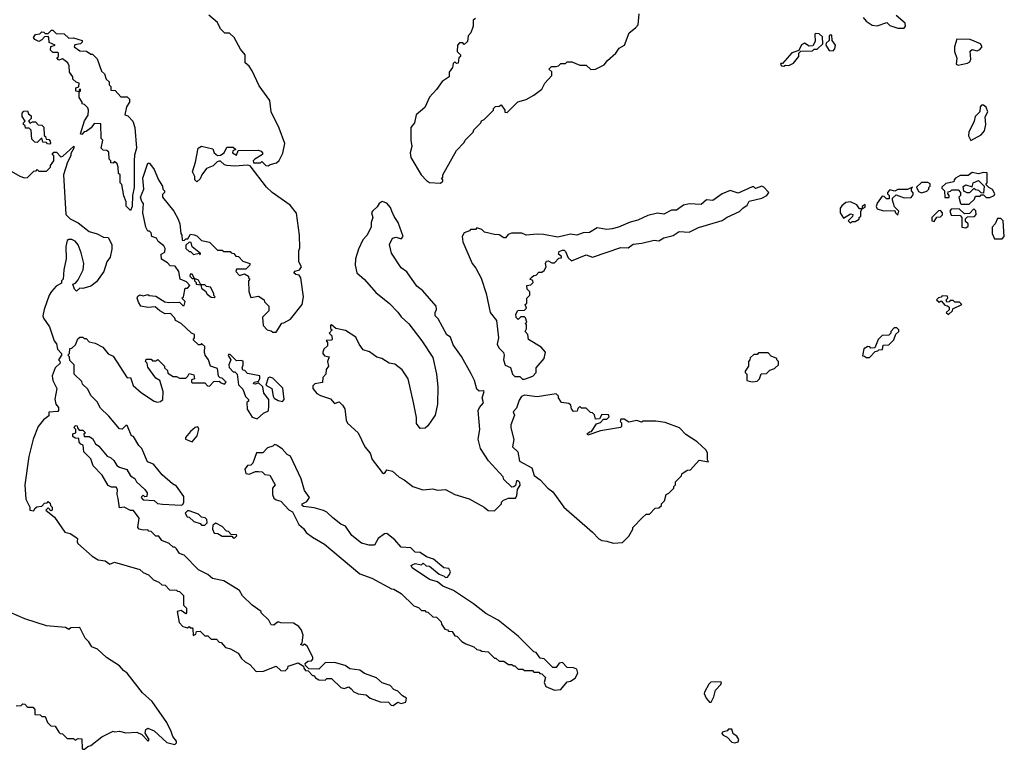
# Model space of a CAD drawing. Extents: x 2494106 to 2685573, y 758056 to 915185.
# Tile 45 of 256: x 2516305 to 2522528, y 852672 to 857287. Entities that reach past the tile are written whole.
import ezdxf

# ---------------------------------------------------------------- set-up
doc = ezdxf.new("R2010")
doc.units = 0

msp = doc.modelspace()

# ---------------------------------------------------------------- linework, layer by layer
at = {"layer": '0CON05XD'}
for points in [[(2518665, 852950), (2518695, 852970), (2518715, 852962.5), (2518745, 852970), (2518750, 852995), (2518725, 853010), (2518695, 853040), (2518670, 853050), (2518646.1, 853076.1), (2518595, 853092.5), (2518560, 853125), (2518485, 853152.5), (2518455, 853172.5), (2518390.7, 853180.7), (2518361.7, 853201.7), (2518295, 853222.5), (2518235, 853220), (2518195, 853180), (2518131.7, 853181.7), (2518111.7, 853201.7), (2518110, 853215), (2518125, 853230), (2518148.3, 853231.7), (2518157.5, 853242.5), (2518157.5, 853255), (2518122.5, 853325), (2518105, 853337.5), (2518095, 853330), (2518080, 853335), (2518090, 853345), (2518096.4, 853393.6), (2518085.9, 853425.9), (2518069.5, 853449.5), (2518035, 853471.2), (2517955, 853472.5), (2517945, 853477.5), (2517935, 853477.5), (2517911.7, 853458.3), (2517895, 853460), (2517879.3, 853489.3), (2517830, 853535), (2517830, 853545), (2517773.6, 853583.6), (2517713.6, 853643.6), (2517695, 853677.5), (2517595, 853737.5), (2517523, 853753), (2517495, 853777.5), (2517435, 853807.5), (2517345, 853900), (2517315, 853910), (2517295, 853940), (2517285, 853950), (2517275, 853950), (2517250, 853975), (2517203.6, 853993.6), (2517185, 854020), (2517165, 854020), (2517135, 854050), (2517121.7, 854051.7), (2517115, 854060), (2517085, 854057.5), (2517060, 854065), (2517052.5, 854075), (2517060, 854135), (2517025, 854182.5), (2517005, 854182.5), (2516965, 854203.3), (2516935, 854200), (2516928.3, 854258.3), (2516920, 854285), (2516922.5, 854315), (2516915, 854330), (2516885, 854330), (2516865, 854340), (2516826.4, 854406.4), (2516770, 854465), (2516755, 854510), (2516710, 854555), (2516707, 854597), (2516691.7, 854601.7), (2516680, 854615), (2516678.3, 854638.3), (2516655, 854640), (2516641.7, 854651.7), (2516641.7, 854668.3), (2516660, 854675), (2516660, 854695), (2516650, 854705), (2516655, 854720), (2516668.3, 854718.3), (2516670, 854705), (2516681.7, 854691.7), (2516705, 854690), (2516720, 854675), (2516710, 854665), (2516711.7, 854651.7), (2516745, 854650), (2516765, 854637.5), (2516783.6, 854603.6), (2516805, 854590), (2516857, 854527), (2516878.3, 854518.3), (2516899.5, 854499.5), (2516918.3, 854468.3), (2516935, 854456.2), (2516983, 854443), (2517005, 854402.5), (2517032.5, 854385), (2517042.5, 854365), (2517096.4, 854316.4), (2517110, 854295), (2517108.3, 854271.7), (2517095, 854270), (2517085, 854280), (2517075, 854270), (2517072.5, 854265), (2517085, 854250), (2517155, 854246.7), (2517175, 854227.5), (2517207, 854223), (2517325, 854217.5), (2517335, 854220), (2517342.5, 854235), (2517341.7, 854271.7), (2517295, 854337.5), (2517270.7, 854350.7), (2517205, 854407.5), (2517150, 854475), (2517111.7, 854491.7), (2517077.5, 854575), (2517057.5, 854595), (2517025, 854650), (2517012.5, 854655), (2516985, 854720), (2516975, 854720), (2516951.7, 854698.3), (2516935, 854700), (2516869.3, 854779.3), (2516815, 854830), (2516795, 854870), (2516755, 854910), (2516735, 854950), (2516701.7, 854981.7), (2516698.3, 854998.3), (2516650, 855045), (2516650, 855105), (2516621.7, 855131.7), (2516620, 855155), (2516610, 855165), (2516620, 855175), (2516621.7, 855208.3), (2516635, 855210), (2516658.3, 855231.7), (2516671.7, 855268.3), (2516685, 855280), (2516705, 855280), (2516711.7, 855271.7), (2516725, 855270), (2516745, 855250), (2516781.7, 855241.7), (2516830, 855215), (2516863.6, 855173.6), (2516895, 855160), (2516985, 855022.5), (2517006, 855025), (2517023, 854973), (2517075, 854926.7), (2517153.9, 854873.9), (2517175, 854867.5), (2517195, 854872.5), (2517210, 854885), (2517212.5, 854935), (2517190, 855005), (2517165, 855020), (2517115, 855090), (2517110, 855115), (2517100, 855125), (2517105, 855140), (2517135, 855140), (2517145, 855130), (2517165, 855130), (2517178.3, 855138.3), (2517220, 855095), (2517220, 855085), (2517238.3, 855068.3), (2517241.7, 855051.7), (2517275, 855030), (2517295, 855030), (2517315, 855020), (2517355, 855020), (2517368.3, 855031.7), (2517375, 855050), (2517405, 855040), (2517410, 855015), (2517391.7, 855008.3), (2517390, 854995), (2517395, 854990), (2517475, 854990), (2517491.7, 854971.7), (2517505, 854970), (2517531.7, 854998.3), (2517565, 855000), (2517571.7, 854991.7), (2517598.3, 854981.7), (2517610, 854995), (2517585, 855020), (2517571.7, 855021.7), (2517561.7, 855031.7), (2517555, 855080), (2517510, 855095), (2517497.5, 855135), (2517477.5, 855165), (2517472.5, 855185), (2517475, 855220), (2517455, 855240), (2517448.3, 855231.7), (2517435, 855230), (2517401.7, 855261.7), (2517410, 855275), (2517410, 855295), (2517390, 855305), (2517326.4, 855366.4), (2517290, 855385), (2517285, 855400), (2517258.3, 855428.3), (2517225, 855427.5), (2517190, 855445), (2517161.7, 855471.7), (2517115, 855466.7), (2517070, 855475), (2517055, 855500), (2517047.5, 855525), (2517050.7, 855539.3), (2517063.3, 855546.7), (2517085, 855541.2), (2517115, 855550), (2517123, 855543), (2517165, 855537.5), (2517223, 855503), (2517245, 855497.5), (2517315, 855500), (2517335, 855480), (2517345, 855480), (2517350, 855505), (2517330, 855525), (2517340, 855535), (2517351.7, 855588.3), (2517365, 855590), (2517380, 855605), (2517358.3, 855628.3), (2517320, 855645), (2517310, 855695), (2517288.3, 855728.3), (2517255, 855730), (2517240, 855750), (2517201.7, 855771.7), (2517200, 855805), (2517223, 855817), (2517225, 855840), (2517216.4, 855856.4), (2517180, 855885), (2517170, 855905), (2517140, 855915), (2517135, 855940), (2517125, 855950), (2517115, 855950), (2517102.5, 855975), (2517083.8, 856065), (2517086.7, 856125), (2517076.4, 856136.4), (2517068, 856165), (2517090, 856215), (2517083.3, 856285), (2517115, 856380), (2517125, 856380), (2517155, 856340), (2517182.5, 856275), (2517207.5, 856235), (2517210, 856215), (2517220, 856205), (2517220, 856195), (2517208.3, 856181.7), (2517207.5, 856165), (2517280, 856075), (2517306.7, 856025), (2517316.2, 855995), (2517322.5, 855935), (2517330, 855925), (2517331.7, 855891.7), (2517345, 855890), (2517355, 855900), (2517368.3, 855901.7), (2517385, 855930), (2517407, 855927), (2517425, 855920), (2517455, 855890), (2517505, 855880), (2517555, 855830), (2517585, 855830), (2517595, 855820), (2517635, 855820), (2517641.7, 855811.7), (2517658.3, 855808.3), (2517671.7, 855791.7), (2517688.3, 855788.3), (2517715, 855760), (2517760, 855745), (2517760, 855735), (2517735, 855710), (2517675, 855710), (2517670, 855695), (2517695, 855670), (2517725, 855680), (2517750, 855665), (2517750, 855655), (2517760, 855645), (2517750, 855635), (2517753, 855567), (2517765, 855530), (2517815, 855537.5), (2517850, 855515), (2517851.7, 855501.7), (2517880, 855475), (2517880, 855445), (2517840, 855405), (2517843, 855353), (2517870, 855325), (2517895, 855320), (2517905, 855310), (2517925, 855310), (2517961.7, 855368.3), (2517975, 855370), (2518016.4, 855393.6), (2518090, 855485), (2518098, 855535), (2518082, 855655), (2518071.2, 855671.2), (2518050, 855675), (2518037.5, 855685), (2518045, 855696.7), (2518072.5, 855705), (2518085.8, 855725), (2518068.8, 855755), (2518070, 855825), (2518076, 855845), (2518074.1, 855924.1), (2518054.1, 856064.1), (2518015, 856114), (2517901.2, 856195), (2517865, 856228.8), (2517761.7, 856361.7), (2517745, 856367.5), (2517665, 856360), (2517613.8, 856363.8), (2517598.8, 856368.8), (2517575, 856393.3), (2517565, 856393.3), (2517552.3, 856387.7), (2517528.3, 856361.7), (2517485, 856346.7), (2517456.7, 856305), (2517445, 856280), (2517425, 856262.5), (2517412.5, 856275), (2517412.5, 856295), (2517396.7, 856325), (2517416.2, 856385), (2517433.3, 856475), (2517453, 856487), (2517525, 856470), (2517534.2, 856444.2), (2517555, 856428.8), (2517575, 856430), (2517596.7, 856445), (2517615, 856480), (2517655, 856480), (2517670, 856465), (2517651.7, 856458.3), (2517650, 856445), (2517675, 856430), (2517685, 856460), (2517811.7, 856461.7), (2517830, 856455), (2517840, 856445), (2517840, 856435), (2517790, 856405), (2517780, 856395), (2517781.7, 856381.7), (2517827.5, 856382.5), (2517835, 856390), (2517860, 856365), (2517875, 856362.5), (2517888.3, 856371.7), (2517928.3, 856381.7), (2517945, 856397.5), (2517967.3, 856442.7), (2517980, 856505), (2517945, 856600), (2517894.2, 856705), (2517885.4, 856775.4), (2517819.1, 856869.1), (2517775, 856962.5), (2517755, 856992.5), (2517730, 857015), (2517730, 857065), (2517701.2, 857101.2), (2517660, 857175), (2517631.7, 857201.7), (2517601.7, 857201.7), (2517575, 857230), (2517555, 857270), (2517500, 857315)], [(2519186.4, 857293.6), (2519170, 857285), (2519170, 857245), (2519157, 857203), (2519140, 857185), (2519135, 857150), (2519115, 857130), (2519105, 857140), (2519085, 857140), (2519072.5, 857125), (2519070, 857085), (2519090, 857065), (2519090, 857055), (2519080, 857045), (2519077, 857013), (2519065, 857010), (2519055, 857020), (2519045, 857010), (2519040, 856985), (2519020, 856955), (2519020, 856925), (2518974.1, 856895.9), (2518940, 856845), (2518893.9, 856796.1), (2518865, 856732.5), (2518810, 856685), (2518800, 856635), (2518777.5, 856605), (2518776.7, 856525), (2518783.3, 856485), (2518773.3, 856445), (2518776.2, 856415), (2518842, 856305), (2518875, 856270), (2518895, 856256.7), (2518965, 856253.3)], [(2518965, 856253.3), (2518980, 856265), (2518980, 856275), (2518970, 856285), (2518978.3, 856291.7), (2518980, 856305), (2519065, 856460), (2519115, 856510), (2519120, 856525), (2519170, 856575), (2519175, 856590), (2519220, 856635), (2519223.6, 856646.4), (2519240, 856655), (2519300, 856715), (2519300, 856725), (2519311.7, 856738.3), (2519335, 856740), (2519348.3, 856748.3), (2519370, 856715), (2519371.7, 856701.7), (2519385, 856700), (2519453, 856767), (2519505, 856782.5), (2519555, 856810), (2519605, 856847.5), (2519623.9, 856886.1), (2519667.5, 856935), (2519667, 856957), (2519650, 856975), (2519665, 856990), (2519695, 856990), (2519710, 856995), (2519725, 857010), (2519755, 857010), (2519765, 857020), (2519795, 857020), (2519845, 857000), (2519885, 857000), (2519915, 856972.5), (2519945, 856973.3), (2519999.3, 857000.7), (2520020.7, 857029.3), (2520072.5, 857075), (2520093.6, 857106.4), (2520127.5, 857125), (2520156.4, 857203.6), (2520197.5, 857235), (2520213.3, 857255), (2520220, 857325)], [(2521635, 857300), (2521655, 857277.5), (2521693, 857253), (2521725, 857247.5), (2521785, 857270), (2521805, 857250), (2521823, 857243), (2521855, 857232.5), (2521895, 857232.5), (2521902.5, 857245), (2521900, 857265), (2521845, 857312.5)], [(2517005, 856080), (2516978.3, 856108.3), (2516977.5, 856135), (2516963, 856173), (2516950, 856245), (2516940, 856255), (2516940, 856305), (2516930, 856315), (2516927.5, 856355), (2516920, 856375), (2516905, 856390), (2516895, 856380), (2516881.7, 856381.7), (2516880, 856395), (2516870, 856405), (2516868.3, 856448.3), (2516855, 856460), (2516831.7, 856461.7), (2516820, 856475), (2516830, 856525), (2516820, 856535), (2516818.3, 856628.3), (2516775, 856630), (2516756.4, 856603.6), (2516725, 856580), (2516711.7, 856578.3), (2516698.3, 856561.7), (2516690, 856565), (2516713.6, 856646.4), (2516737, 856683), (2516740, 856715), (2516735, 856730), (2516715, 856750), (2516700, 856755), (2516700, 856765), (2516680, 856795), (2516680, 856830), (2516690, 856835), (2516688.3, 856848.3), (2516680, 856845), (2516680, 856830), (2516660, 856835), (2516660, 856855), (2516678.3, 856861.7), (2516680, 856885), (2516661.7, 856891.7), (2516641.7, 856911.7), (2516640, 856925), (2516620, 856955), (2516617.5, 856995), (2516610, 857015), (2516575, 857040), (2516551.7, 857031.7), (2516540, 857045), (2516550, 857055), (2516550, 857075), (2516545, 857080), (2516515, 857080), (2516500, 857095), (2516501.7, 857118.3), (2516530, 857125), (2516491.7, 857141.7), (2516490, 857175), (2516485, 857180), (2516461.7, 857178.3), (2516445, 857160), (2516425, 857150), (2516400.7, 857160.7), (2516392.5, 857175), (2516405, 857192.5), (2516431.7, 857198.3), (2516445, 857210), (2516458.3, 857208.3), (2516465, 857200), (2516485, 857200), (2516505, 857220), (2516515, 857220), (2516535, 857200), (2516587, 857197), (2516615, 857170), (2516645, 857172.5), (2516700, 857155), (2516700, 857145), (2516690, 857135), (2516653, 857127), (2516650, 857115), (2516685, 857090), (2516727, 857087), (2516755, 857070), (2516765, 857070), (2516795, 857040), (2516821.7, 856961.7), (2516840, 856945), (2516851.7, 856911.7), (2516870, 856895), (2516870, 856875), (2516880, 856865), (2516881.7, 856841.7), (2516908.3, 856838.3), (2516945, 856800), (2516985, 856800), (2517000, 856785), (2517000, 856765), (2516980, 856735), (2516970, 856685), (2516988.3, 856678.3), (2517020, 856645), (2517033.3, 856605), (2517043.3, 856475), (2517030, 856430), (2517028.1, 856395), (2517027.5, 856225), (2517018.8, 856175), (2517016.7, 856105), (2517005, 856080)], [(2521135, 856992.5), (2521145, 857000), (2521165, 856997.5), (2521195, 857012.5), (2521230, 857055), (2521230, 857075), (2521241.7, 857088.3), (2521315, 857090), (2521325, 857100), (2521345, 857100), (2521380, 857135), (2521378.3, 857178.3), (2521357, 857197), (2521335, 857200), (2521330, 857195), (2521331.7, 857148.3), (2521318.3, 857121.7), (2521295, 857120), (2521265, 857137.5), (2521245, 857127.5), (2521228.3, 857091.7), (2521185, 857077.5), (2521125, 857010), (2521115, 857010), (2521113, 857003), (2521120, 856995), (2521135, 856992.5)], [(2521445, 857090), (2521457, 857103), (2521460, 857125), (2521440, 857155), (2521438.3, 857188.3), (2521425, 857190), (2521420, 857185), (2521420, 857155), (2521401.7, 857138.3), (2521400, 857125), (2521421.7, 857091.7), (2521445, 857090)], [(2522235, 857000), (2522255, 857003.8), (2522295, 857011.2), (2522309.5, 857020.5), (2522316.4, 857036.4), (2522311.7, 857088.3), (2522325, 857097.5), (2522355, 857090), (2522372.3, 857097.7), (2522386.7, 857115), (2522376.7, 857135), (2522311.7, 857161.7), (2522227, 857163), (2522212.5, 857115), (2522213.3, 857085), (2522227, 857043), (2522222.5, 857005), (2522235, 857000)], [(2522315, 856522.5), (2522380.5, 856559.5), (2522403.3, 856585), (2522410, 856625), (2522407, 856673), (2522423.3, 856705), (2522413.6, 856733.6), (2522396.4, 856746.4), (2522384.1, 856745.9), (2522373.9, 856736.1), (2522373.3, 856705), (2522343.3, 856675), (2522337.5, 856645), (2522303.8, 856575), (2522301.7, 856551.7), (2522315, 856522.5)], [(2516495, 856500), (2516481.7, 856501.7), (2516475, 856510), (2516451.7, 856511.7), (2516445, 856540), (2516415, 856510), (2516401.7, 856511.7), (2516381.7, 856531.7), (2516378.3, 856588.3), (2516365, 856600), (2516341.7, 856601.7), (2516340, 856615), (2516330, 856625), (2516330, 856635), (2516340, 856645), (2516320, 856675), (2516320, 856695), (2516331.7, 856708.3), (2516355, 856710), (2516361.7, 856691.7), (2516378.3, 856678.3), (2516378.3, 856661.7), (2516360, 856645), (2516371.7, 856631.7), (2516385, 856640), (2516405, 856640), (2516421.7, 856621.7), (2516445, 856620), (2516458.3, 856608.3), (2516460, 856555), (2516468.3, 856548.3), (2516471.7, 856531.7), (2516488.3, 856528.3), (2516498.3, 856518.3), (2516500, 856505), (2516495, 856500)], [(2516145, 856387.5), (2516305, 856297.5), (2516335, 856287.5), (2516355, 856290), (2516395, 856330), (2516408.3, 856331.7), (2516415, 856340), (2516425, 856330), (2516475, 856330), (2516500, 856355), (2516500, 856365), (2516520, 856395), (2516520, 856425), (2516510, 856435), (2516521.7, 856448.3), (2516538.3, 856448.3), (2516565, 856420), (2516577, 856423), (2516647.5, 856487.5), (2516647.5, 856475), (2516628.3, 856441.7), (2516627.5, 856425), (2516607.5, 856385), (2516582.5, 856305), (2516597.5, 856055), (2516625, 856027.5), (2516675, 856002.5), (2516745, 855947.5), (2516795, 855932.5), (2516835, 855912.5), (2516865, 855910), (2516887.5, 855865), (2516887.5, 855835), (2516876.7, 855785), (2516856.7, 855755), (2516835.7, 855694.3), (2516790.5, 855629.5), (2516755, 855601.2), (2516705, 855587.5), (2516685, 855590), (2516665, 855570), (2516651.7, 855581.7), (2516640, 855615), (2516658.3, 855621.7), (2516675, 855642.5), (2516705.7, 855705), (2516710, 855745), (2516692.7, 855812.7)], [(2522305, 856120), (2522338.3, 856151.7), (2522345, 856170), (2522375, 856170), (2522381.7, 856178.3), (2522395, 856180), (2522413, 856163), (2522435, 856162.5), (2522462.5, 856175), (2522467.5, 856185), (2522453, 856213), (2522430, 856225), (2522410, 856245), (2522420, 856255), (2522418.3, 856318.3), (2522395, 856320), (2522365, 856312.5), (2522325, 856320), (2522299.3, 856300.7), (2522248.3, 856301.7), (2522220, 856285), (2522210, 856275), (2522208.3, 856261.7), (2522158.3, 856251.7), (2522131.7, 856228.3), (2522131.7, 856221.7), (2522150, 856205), (2522151.7, 856161.7), (2522178.3, 856161.7), (2522180, 856175), (2522170, 856185), (2522171.7, 856198.3), (2522188.3, 856201.7), (2522195, 856210), (2522235, 856210), (2522250, 856195), (2522250, 856175), (2522240, 856165), (2522250, 856125), (2522255, 856120), (2522305, 856120)], [(2519495, 855012.5), (2519547, 855033), (2519570, 855055), (2519570, 855085), (2519620, 855145), (2519627.5, 855185), (2519600, 855215), (2519520, 855265), (2519517, 855297), (2519500, 855315), (2519507.5, 855332.5), (2519507.5, 855357.5), (2519500, 855365), (2519510, 855375), (2519501.7, 855401.7), (2519495, 855407.5), (2519473, 855407), (2519455, 855390), (2519443, 855403), (2519440, 855425), (2519453, 855447), (2519495, 855450), (2519508.3, 855461.7), (2519500, 855485), (2519510, 855495), (2519510, 855525), (2519530, 855545), (2519530, 855565), (2519511.7, 855581.7), (2519510, 855605), (2519535, 855610), (2519550, 855625), (2519548.3, 855638.3), (2519530, 855645), (2519541.7, 855658.3), (2519555, 855670), (2519568.3, 855671.7), (2519585, 855690), (2519605, 855690), (2519619.3, 855700.7), (2519632.5, 855725), (2519627.5, 855745), (2519635, 855760), (2519645, 855762.5), (2519668.3, 855748.3), (2519685, 855750), (2519711.7, 855778.3), (2519728.3, 855781.7), (2519728.3, 855788.3), (2519710, 855805), (2519715, 855820), (2519735, 855830), (2519745, 855830), (2519755, 855820), (2519771.7, 855781.7), (2519792.5, 855762.5), (2519885, 855800), (2519925.9, 855784.1), (2520105, 855846.7), (2520150, 855845), (2520181.7, 855868.3), (2520236.1, 855873.9), (2520315, 855893.3), (2520345, 855887.5), (2520375, 855906.7), (2520435, 855922.5), (2520473.6, 855946.4), (2520536.1, 855943.9), (2520595, 855972.5), (2520645, 855986.7), (2520743.9, 856016.1), (2520775, 856037.5), (2520855, 856073.3), (2520874.3, 856095.7), (2520902.5, 856115), (2520915, 856140), (2520995, 856157.5), (2521027.5, 856175), (2521040, 856195), (2521008.3, 856228.3), (2520995, 856233.3), (2520955, 856220), (2520945, 856230), (2520935, 856230), (2520845, 856190), (2520795, 856206.7), (2520743.9, 856186.1), (2520685, 856142.5), (2520645, 856147.5), (2520611.7, 856118.3), (2520535, 856123.3), (2520500, 856115), (2520455, 856082.5), (2520425, 856082.5), (2520375, 856057.5), (2520335, 856063.3), (2520275, 856048.8), (2520211.7, 856018.3), (2520162.7, 856007.3), (2520090, 855975), (2520050, 855965), (2520015, 855960), (2519955, 855971.2), (2519905, 855941.2), (2519865, 855938), (2519825, 855924), (2519785, 855930), (2519705, 855912.5), (2519615, 855928), (2519575, 855931.2), (2519505, 855923.8), (2519477.7, 855937.7), (2519412.7, 855937.3), (2519391.4, 855928.6), (2519375, 855906.7), (2519365, 855906.7), (2519335, 855926.7), (2519305, 855927.5), (2519243, 855943), (2519225, 855960), (2519195, 855970), (2519185, 855960), (2519155, 855960), (2519148.3, 855951.7), (2519115, 855940), (2519100.8, 855915), (2519105, 855882.5), (2519164.2, 855745), (2519188, 855715), (2519222, 855652), (2519254, 855555), (2519279.2, 855435), (2519317.5, 855385), (2519331.2, 855275), (2519322, 855235), (2519332.5, 855212.5), (2519361.7, 855181.7), (2519367.5, 855165), (2519362.5, 855135), (2519373, 855103), (2519406.4, 855086.4), (2519420, 855045), (2519435, 855030), (2519465, 855030), (2519483, 855013), (2519495, 855012.5)], [(2521855, 856050), (2521860, 856075), (2521833, 856103), (2521820, 856145), (2521821.7, 856158.3), (2521845, 856180), (2521895, 856160), (2521938.3, 856161.7), (2521951.7, 856178.3), (2521951.7, 856191.7), (2521940, 856205), (2521940, 856220), (2521948.3, 856228.3), (2521915, 856212.5), (2521855, 856212.5), (2521835, 856202.5), (2521805, 856210), (2521790, 856195), (2521790, 856185), (2521800, 856175), (2521800, 856155), (2521783.6, 856153.6), (2521768.3, 856168.3), (2521755, 856170), (2521723, 856127), (2521717.5, 856105), (2521725, 856090), (2521765, 856077.5), (2521835, 856080), (2521840, 856065), (2521855, 856050)], [(2522005, 856192.5), (2522037, 856203), (2522050, 856215), (2522050, 856225), (2522060, 856235), (2522058.3, 856248.3), (2522045, 856257.5), (2522003.6, 856256.4), (2521971.7, 856228.3), (2521985, 856200), (2522005, 856192.5)], [(2522395, 856190), (2522381.7, 856191.7), (2522367, 856207), (2522345, 856210), (2522335, 856220), (2522307, 856193), (2522293, 856193), (2522271.7, 856201.7), (2522268.3, 856231.7), (2522285, 856242.5), (2522325, 856230), (2522330, 856255), (2522365, 856270), (2522400, 856235), (2522395, 856190)], [(2519305, 854180), (2519350, 854225), (2519350, 854235), (2519361.7, 854248.3), (2519395, 854260), (2519438.3, 854261.7), (2519447.5, 854275), (2519450, 854315), (2519467, 854343), (2519465, 854360), (2519455, 854370), (2519445, 854370), (2519438.3, 854341.7), (2519428.3, 854331.7), (2519415, 854330), (2519365, 854380), (2519360, 854395), (2519267, 854497), (2519217.5, 854575), (2519202.5, 854635), (2519212.5, 854695), (2519202.5, 854815), (2519210, 854835), (2519236.7, 854863.3), (2519227.5, 854895), (2519240, 854935), (2519235, 854940), (2519208.3, 854938.3), (2519195, 854950), (2519180, 855005), (2519158.3, 855048.3), (2519096.1, 855156.1), (2519045, 855230), (2519028.3, 855278.3), (2519003.9, 855293.9), (2518950, 855395), (2518930, 855415), (2518930, 855435), (2518940, 855455), (2518936.7, 855475), (2518851.7, 855571.7), (2518815, 855602.5), (2518751.7, 855691.7), (2518715, 855717.5), (2518655, 855810), (2518642.5, 855865), (2518660, 855905), (2518685, 855912.5), (2518715, 855900), (2518727.5, 855915), (2518696.7, 856005), (2518671.7, 856041.7), (2518657, 856077), (2518648.8, 856098.8), (2518625, 856126.7), (2518595, 856136.7), (2518577.5, 856125), (2518565, 856102.5), (2518534, 856075), (2518528.8, 856065), (2518536.7, 856035), (2518526.2, 856005), (2518526.7, 855975), (2518498.3, 855921.7), (2518474.3, 855895.7), (2518445.7, 855835), (2518427.5, 855775), (2518424.2, 855735), (2518436, 855685), (2518484.2, 855644.2), (2518555, 855561.2), (2518641.7, 855491.7), (2518695, 855437.5), (2518716.7, 855406.7), (2518765, 855362.5), (2518846.7, 855255), (2518915, 855150), (2518938.8, 855045), (2518948, 854965), (2518946.2, 854855), (2518931.2, 854785), (2518885, 854717.5), (2518867, 854703), (2518835, 854702.5), (2518813, 854733), (2518811.7, 854771.7), (2518793.3, 854865), (2518760, 855015), (2518723, 855073), (2518675, 855107.5), (2518640, 855115), (2518593.6, 855143.6), (2518561.7, 855151.7), (2518516.1, 855186.1), (2518475, 855200), (2518450, 855235), (2518429.1, 855279.1), (2518365, 855320.8), (2518303, 855333), (2518275, 855356.7), (2518270, 855355), (2518270, 855335), (2518280, 855325), (2518260, 855305), (2518278.3, 855288.3), (2518280, 855265), (2518275, 855260), (2518241.7, 855258.3), (2518250, 855245), (2518250, 855225), (2518227, 855203), (2518220, 855185), (2518220, 855175), (2518231.7, 855161.7), (2518260, 855155), (2518250, 855125), (2518257.5, 855095), (2518242.5, 855075), (2518240, 855045), (2518220, 855025), (2518218.3, 854991.7), (2518170, 854985), (2518158.3, 854971.7), (2518157.5, 854955), (2518183.6, 854923.6), (2518205, 854910), (2518268.3, 854888.3), (2518295, 854860), (2518325, 854870), (2518345, 854850), (2518360, 854825), (2518367.5, 854755), (2518377.5, 854735), (2518443.8, 854673.8), (2518486.2, 854585), (2518520, 854545), (2518533.3, 854505), (2518595, 854422.5), (2518605, 854417.5), (2518615, 854422.5), (2518625, 854440), (2518661.7, 854431.7), (2518703.9, 854393.9), (2518735, 854377.5), (2518790, 854335), (2518853, 854313), (2518915, 854320), (2518945, 854312.5), (2518996.4, 854316.4), (2519055, 854283.3), (2519145, 854257.5), (2519240, 854205), (2519265, 854182.5), (2519305, 854180)], [(2521555, 856000), (2521565, 856010), (2521585, 856010), (2521610, 856025), (2521610, 856035), (2521620, 856045), (2521620, 856075), (2521630, 856090), (2521648.3, 856101.7), (2521648.3, 856118.3), (2521630, 856105), (2521630, 856090), (2521611.7, 856091.7), (2521596.4, 856116.4), (2521556.1, 856136.1), (2521525, 856130), (2521500.7, 856109.3), (2521490, 856095), (2521490, 856065), (2521511.7, 856031.7), (2521555, 856060), (2521570, 856055), (2521568.3, 856041.7), (2521540, 856015), (2521555, 856000)], [(2522285, 855970), (2522298.3, 855981.7), (2522300, 855995), (2522281.7, 856011.7), (2522281.7, 856028.3), (2522295, 856040), (2522338.3, 856041.7), (2522350, 856055), (2522348.3, 856078.3), (2522335, 856090), (2522308.3, 856061.7), (2522275, 856060), (2522241.7, 856091.7), (2522191.7, 856088.3), (2522182.5, 856075), (2522191.7, 856051.7), (2522248.3, 856048.3), (2522260, 856035), (2522260, 855975), (2522285, 855970)], [(2522085, 856010), (2522101.7, 856038.3), (2522125, 856040), (2522137.5, 856052.5), (2522137.5, 856065), (2522125, 856080), (2522111.7, 856078.3), (2522070, 856035), (2522070, 856015), (2522085, 856010)], [(2522515, 855900), (2522527.5, 855915), (2522520, 856015), (2522505, 856030), (2522485, 856030), (2522470, 855995), (2522450, 855975), (2522450, 855935), (2522465, 855900), (2522515, 855900)], [(2516692.7, 855812.7), (2516673.6, 855863.6), (2516656.4, 855886.4), (2516635, 855897.5), (2516615, 855897.5), (2516605, 855890), (2516596.4, 855853.6), (2516598, 855775), (2516583.8, 855705), (2516580, 855645), (2516570, 855635), (2516568.3, 855621.7), (2516535, 855602.5), (2516505, 855567.5), (2516491.2, 855545), (2516460, 855455), (2516452, 855415), (2516455, 855400), (2516492.5, 855345), (2516522.5, 855255), (2516537, 855237), (2516543, 855203), (2516570, 855175), (2516570, 855165), (2516550, 855135), (2516558.3, 855128.3), (2516560, 855115), (2516530, 855085), (2516510, 855035), (2516514.2, 855005), (2516538.8, 854955), (2516527, 854887), (2516532.5, 854855), (2516550, 854835), (2516550, 854815), (2516545, 854810), (2516490, 854805), (2516488.3, 854781.7), (2516455, 854756.7), (2516422.5, 854715), (2516390.8, 854635), (2516363.8, 854525), (2516336.7, 854345), (2516343.9, 854253.9), (2516370, 854205), (2516370, 854185), (2516395, 854180), (2516400, 854195), (2516413, 854207), (2516445, 854210), (2516461.7, 854228.3), (2516478.3, 854231.7), (2516485, 854240), (2516498.3, 854228.3), (2516500, 854215), (2516510, 854205), (2516510, 854185), (2516501.7, 854181.7), (2516485, 854200), (2516470, 854185), (2516525, 854140), (2516590, 854045), (2516625, 854037.5), (2516660, 854015), (2516670, 854005), (2516667.5, 853985), (2516672.5, 853975), (2516763.3, 853895), (2516801.7, 853871.7), (2516845, 853863.8), (2516875, 853842.5), (2516905, 853856.7), (2517065, 853810), (2517085, 853790), (2517120, 853775), (2517150, 853745), (2517185, 853730), (2517203, 853713), (2517225, 853710), (2517251.7, 853681.7), (2517295, 853680), (2517301.7, 853671.7), (2517315, 853670), (2517340, 853645), (2517340, 853585), (2517360, 853565), (2517360, 853535), (2517355, 853530), (2517325, 853550), (2517300, 853545), (2517313.3, 853475), (2517335, 853450), (2517365, 853440), (2517375, 853450), (2517381.7, 853441.7), (2517395, 853440), (2517400, 853435), (2517401.7, 853391.7), (2517418.3, 853401.7), (2517421.7, 853418.3), (2517445, 853420), (2517475, 853390), (2517495, 853390), (2517515, 853370), (2517548.3, 853368.3), (2517565, 853350), (2517578.3, 853348.3), (2517605, 853317.5), (2517637, 853307), (2517685, 853280), (2517707, 853247), (2517730, 853225), (2517759.3, 853209.3), (2517800, 853165), (2517845, 853166.7), (2517925, 853197.5), (2517955, 853170), (2517981.7, 853168.3), (2518000, 853185), (2518001.7, 853198.3), (2518065, 853220), (2518098.3, 853198.3), (2518100, 853185), (2518111.7, 853171.7), (2518128.3, 853168.3), (2518155, 853140), (2518165, 853140), (2518173.6, 853123.6), (2518195, 853112.5), (2518235, 853110), (2518245, 853120), (2518275, 853120), (2518333.9, 853063.9), (2518355, 853057.5), (2518385, 853067.5), (2518400, 853055), (2518417, 853037), (2518445, 853022.5), (2518495, 853017.5), (2518520, 852995), (2518583.6, 852973.6), (2518635, 852970), (2518651.7, 852951.7), (2518665, 852950)], [(2517445, 855800), (2517448.3, 855808.3), (2517395, 855850), (2517388.3, 855878.3), (2517375, 855880), (2517355, 855860), (2517355, 855840), (2517375, 855820), (2517385, 855820), (2517403, 855803), (2517440, 855810), (2517445, 855800)], [(2517535, 855530), (2517540, 855535), (2517532.5, 855542.5), (2517532.5, 855555), (2517510, 855595), (2517485, 855600), (2517475, 855610), (2517450, 855610), (2517435, 855640), (2517410, 855650), (2517395, 855677.5), (2517381.7, 855678.3), (2517380, 855665), (2517395, 855650), (2517410, 855650), (2517410, 855635), (2517420, 855625), (2517420, 855615), (2517450, 855610), (2517455, 855590), (2517479.3, 855569.3), (2517490.7, 855550.7), (2517515, 855532.5), (2517535, 855530)], [(2522175, 855423.3), (2522200, 855445), (2522201.7, 855458.3), (2522260, 855485), (2522245, 855500), (2522215, 855500), (2522205, 855510), (2522185, 855510), (2522178.3, 855501.7), (2522165, 855500), (2522160, 855515), (2522170, 855525), (2522168.3, 855538.3), (2522135, 855540), (2522128.3, 855531.7), (2522111.7, 855528.3), (2522100, 855515), (2522115, 855500), (2522128.3, 855508.3), (2522151.7, 855481.7), (2522168.3, 855478.3), (2522178.3, 855468.3), (2522178.3, 855451.7), (2522160, 855435), (2522175, 855423.3)], [(2521675, 855150), (2521711.7, 855188.3), (2521728.3, 855191.7), (2521735, 855200), (2521758.3, 855201.7), (2521761.7, 855228.3), (2521798.3, 855231.7), (2521828.3, 855261.7), (2521841.7, 855298.3), (2521860, 855315), (2521860, 855325), (2521848.3, 855338.3), (2521831.7, 855338.3), (2521810, 855315), (2521810, 855305), (2521798.3, 855291.7), (2521755, 855290), (2521730, 855265), (2521708.3, 855211.7), (2521685, 855210), (2521678.3, 855218.3), (2521665, 855220), (2521640, 855205), (2521631.7, 855161.7), (2521645, 855160), (2521655, 855150), (2521675, 855150)], [(2517805, 854762.5), (2517845, 854797.5), (2517876.4, 854813.6), (2517880, 854845), (2517880, 854885), (2517847.1, 854925), (2517842.5, 854965), (2517815, 854990), (2517795, 854981.2), (2517782.5, 854985), (2517787.5, 854995), (2517815, 855000), (2517823.3, 855015), (2517822.5, 855035), (2517745, 855050), (2517727.5, 855067.5), (2517715, 855070), (2517710, 855085), (2517717.5, 855105), (2517716.4, 855126.4), (2517705, 855132.5), (2517675, 855130), (2517635, 855170), (2517625, 855170), (2517623, 855163), (2517640, 855135), (2517627.5, 855105), (2517628.3, 855088.3), (2517655, 855060), (2517665, 855060), (2517680, 855045), (2517688.3, 854978.3), (2517715, 854950), (2517733, 854903), (2517750, 854885), (2517750, 854875), (2517740, 854865), (2517743, 854823), (2517775, 854772.5), (2517805, 854762.5)], [(2520935, 854997.5), (2520965, 855000), (2520980, 855015), (2520991.7, 855048.3), (2521025, 855050), (2521045, 855070), (2521075, 855080), (2521100, 855105), (2521100, 855125), (2521090, 855135), (2521090, 855145), (2521055, 855160), (2521035, 855180), (2520975, 855180), (2520965, 855170), (2520945, 855170), (2520921.7, 855148.3), (2520920, 855135), (2520910, 855125), (2520910, 855095), (2520890, 855065), (2520890, 855055), (2520900, 855045), (2520900, 855005), (2520935, 854997.5)], [(2517965, 854873.3), (2517976.7, 854885), (2517967.1, 854957.1), (2517905, 855018.8), (2517885, 855026.7), (2517875, 855022.5), (2517860, 854975), (2517897.5, 854955), (2517905.9, 854905.9), (2517913.6, 854893.6), (2517938.3, 854878.3), (2517965, 854873.3)], [(2520055, 853976.7), (2520115, 853980), (2520155, 854020), (2520180, 854065), (2520180, 854075), (2520241.7, 854138.3), (2520265, 854160), (2520285, 854160), (2520321.7, 854198.3), (2520345, 854200), (2520360, 854215), (2520360, 854225), (2520380, 854245), (2520390, 854285), (2520408.3, 854291.7), (2520440, 854325), (2520440, 854335), (2520450, 854345), (2520450, 854365), (2520488.3, 854401.7), (2520490, 854415), (2520523, 854437), (2520545, 854440), (2520598.3, 854501.7), (2520658.3, 854491.7), (2520652.5, 854502.5), (2520652.5, 854545), (2520643.6, 854563.6), (2520587.3, 854617.3), (2520515, 854664), (2520475, 854705.8), (2520385, 854738.8), (2520325, 854747.5), (2520245, 854747.5), (2520235, 854742.5), (2520205, 854752.5), (2520155, 854742.5), (2520125, 854760), (2520105, 854760), (2520100, 854745), (2520107.5, 854737.5), (2520107.5, 854715), (2520101.7, 854708.3), (2519975, 854687.5), (2519895, 854660), (2519891.7, 854668.3), (2519905, 854680), (2519918.3, 854681.7), (2519950, 854730), (2519975, 854740), (2519995, 854760), (2520015, 854760), (2520030, 854775), (2520027, 854787), (2519985, 854790), (2519968.3, 854761.7), (2519945, 854760), (2519938.3, 854788.3), (2519925, 854800), (2519911.7, 854801.7), (2519885, 854830), (2519855, 854830), (2519845, 854840), (2519831.7, 854828.3), (2519828.3, 854811.7), (2519805, 854810), (2519792.5, 854825), (2519788.3, 854848.3), (2519775, 854860), (2519730, 854865), (2519710, 854895), (2519710, 854905), (2519695, 854920), (2519575, 854902.5), (2519495, 854912.5), (2519477, 854903), (2519461.7, 854881.7), (2519445, 854830), (2519423.6, 854806.4), (2519432.5, 854785), (2519408.8, 854725), (2519408.8, 854705), (2519427, 854633), (2519420, 854585), (2519453.3, 854555), (2519463.9, 854493.9), (2519541.8, 854451.8), (2519556.7, 854405), (2519595, 854377.5), (2519642.5, 854325), (2519675, 854300), (2519743.4, 854203.4), (2519925.9, 854045.9), (2519965, 854003.3), (2519985, 853992.5), (2520015, 853990), (2520055, 853976.7)], [(2517395, 854617.5), (2517425.9, 854654.1), (2517436.4, 854696.4), (2517431.7, 854711.7), (2517415, 854707.5), (2517385, 854683.3), (2517352.5, 854645), (2517353.9, 854633.9), (2517395, 854617.5)], [(2519685, 853047.5), (2519725, 853050), (2519765, 853100), (2519785, 853102.5), (2519815, 853122.5), (2519832.5, 853155), (2519825, 853180), (2519805, 853187.5), (2519765, 853190), (2519735, 853222.5), (2519713.6, 853216.4), (2519695, 853190), (2519675, 853190), (2519620, 853245), (2519595, 853250), (2519570, 853285), (2519555, 853290), (2519455, 853387.5), (2519328.3, 853488.3), (2519251.7, 853531.7), (2519173, 853593), (2519047, 853677), (2518980, 853705), (2518945, 853732.5), (2518895, 853747.5), (2518785, 853820), (2518780, 853835), (2518785, 853840), (2518805, 853847.5), (2518845, 853840), (2518855, 853850), (2518873, 853833), (2518895, 853830), (2518955, 853780), (2518988.3, 853768.3), (2518995, 853760), (2519008.3, 853761.7), (2519021.7, 853778.3), (2519027.5, 853795), (2519016.4, 853816.4), (2518985, 853820), (2518920, 853875), (2518875, 853890), (2518835, 853917.5), (2518805, 853920), (2518777, 853947), (2518715, 853950), (2518675, 853997.5), (2518625, 854037.5), (2518610, 854035), (2518570, 854005), (2518547, 853963), (2518513.9, 853963.9), (2518465, 853976.7), (2518404.1, 854024.1), (2518363, 854083), (2518335, 854097.5), (2518285, 854137.5), (2518245, 854172.5), (2518225, 854182.5), (2518165, 854200), (2518098.3, 854208.3), (2518090, 854215), (2518090, 854225), (2518119.3, 854240.7), (2518137.5, 854265), (2518105, 854310), (2518083.6, 854383.6), (2518016.7, 854526.7), (2517995, 854537.5), (2517963, 854573), (2517927, 854597), (2517915, 854600), (2517905, 854590), (2517871.7, 854578.3), (2517841.7, 854548.3), (2517801.7, 854548.3), (2517778.3, 854481.7), (2517765, 854470), (2517745, 854467.5), (2517727.5, 854445), (2517735, 854417.5), (2517755, 854413.3), (2517795, 854430), (2517815, 854430), (2517837, 854427), (2517855, 854410), (2517886.4, 854406.4), (2517920, 854345), (2517902.5, 854325), (2517903.3, 854285), (2517911.7, 854261.7), (2517925, 854250), (2517955, 854242), (2518005, 854187.5), (2518030, 854175), (2518068.8, 854095), (2518099.2, 854069.2), (2518115, 854043.3), (2518155, 854013.3), (2518230.5, 853970.5), (2518455, 853782.5), (2518530, 853755), (2518655, 853687.5), (2518670, 853685), (2518715, 853657.5), (2518795, 853580), (2518825, 853570), (2518845, 853550), (2518865, 853550), (2518871.7, 853541.7), (2518885, 853540), (2518915, 853510), (2518938.3, 853508.3), (2518968.3, 853478.3), (2518970, 853465), (2518991.7, 853431.7), (2519008.3, 853428.3), (2519015, 853420), (2519038.3, 853418.3), (2519055, 853390), (2519068.3, 853388.3), (2519100, 853355), (2519125, 853340), (2519175, 853320), (2519193, 853303), (2519215, 853300), (2519225, 853292.5), (2519265, 853290), (2519305, 853250), (2519315, 853250), (2519335, 853230), (2519365, 853230), (2519395, 853210), (2519415, 853210), (2519425, 853200), (2519435, 853200), (2519455, 853180), (2519485, 853180), (2519495, 853170), (2519545, 853170), (2519555, 853160), (2519585, 853160), (2519591.7, 853151.7), (2519605, 853150), (2519627.5, 853127.5), (2519620, 853095), (2519630.7, 853070.7), (2519685, 853047.5)], [(2517475, 854090), (2517490, 854105), (2517487, 854127), (2517477, 854137), (2517455, 854140), (2517435, 854160), (2517375, 854180), (2517365, 854180), (2517350, 854165), (2517363.6, 854143.6), (2517375, 854140), (2517405, 854112.5), (2517445, 854100), (2517455, 854090), (2517475, 854090)], [(2517665, 854010), (2517677, 854023), (2517675, 854030), (2517641.7, 854031.7), (2517625, 854050), (2517611.7, 854051.7), (2517585, 854082.5), (2517545, 854102.5), (2517525, 854090), (2517523.3, 854065), (2517535, 854040), (2517557, 854037), (2517585, 854020), (2517645, 854020), (2517655, 854010), (2517665, 854010)], [(2516281.7, 852948.3), (2516315, 852950), (2516325, 852960), (2516338.3, 852958.3), (2516355, 852940), (2516388.3, 852938.3), (2516400, 852925), (2516401.7, 852891.7), (2516435, 852890), (2516445, 852880), (2516465, 852880), (2516481.7, 852841.7), (2516501.7, 852821.7), (2516528.3, 852818.3), (2516551.7, 852781.7), (2516561.7, 852771.7), (2516575, 852770), (2516605, 852740), (2516645, 852740), (2516655, 852730), (2516675, 852740), (2516698.3, 852738.3), (2516700, 852675), (2516705, 852672.5), (2516715, 852672.5), (2516735, 852690), (2516755, 852697.5), (2516825, 852752.5), (2516895, 852787.5), (2516905, 852783.3), (2516935, 852787.5), (2516975, 852777.5), (2517045, 852780), (2517076.1, 852766.1), (2517116.2, 852723.8), (2517123.8, 852735), (2517098, 852775), (2517101.7, 852798.3), (2517113.8, 852806.2), (2517155, 852790), (2517235, 852716.7), (2517285, 852702.5), (2517297, 852713), (2517296.7, 852725), (2517273, 852753), (2517263.3, 852785), (2517235, 852842.5), (2517141.2, 852975), (2517080.7, 853030.7), (2516985, 853153.3), (2516960.5, 853170.5), (2516935, 853200), (2516852.7, 853252.7), (2516795.8, 853305.8), (2516760.7, 853320.7), (2516742.2, 853352.2), (2516718.8, 853375), (2516685, 853442.5), (2516628.3, 853441.7), (2516615, 853430), (2516595, 853443.3), (2516475, 853454.2), (2516336.8, 853496.8), (2516240.5, 853540.5)], [(2520675, 852970), (2520692.5, 853005), (2520703, 853047), (2520737, 853083), (2520740, 853095), (2520735, 853100), (2520673, 853097), (2520660, 853085), (2520632.5, 853035), (2520630, 853025), (2520643.3, 852995), (2520665, 852970), (2520675, 852970)], [(2520825, 852713.3), (2520845, 852720), (2520850, 852735), (2520836.4, 852756.4), (2520815, 852770), (2520805, 852800), (2520785, 852800), (2520775, 852790), (2520745, 852780), (2520743, 852773), (2520751.7, 852761.7), (2520775, 852750), (2520805, 852717.5), (2520825, 852713.3)]]:
    msp.add_lwpolyline(points, dxfattribs=at)

doc.saveas('drawing.dxf')
